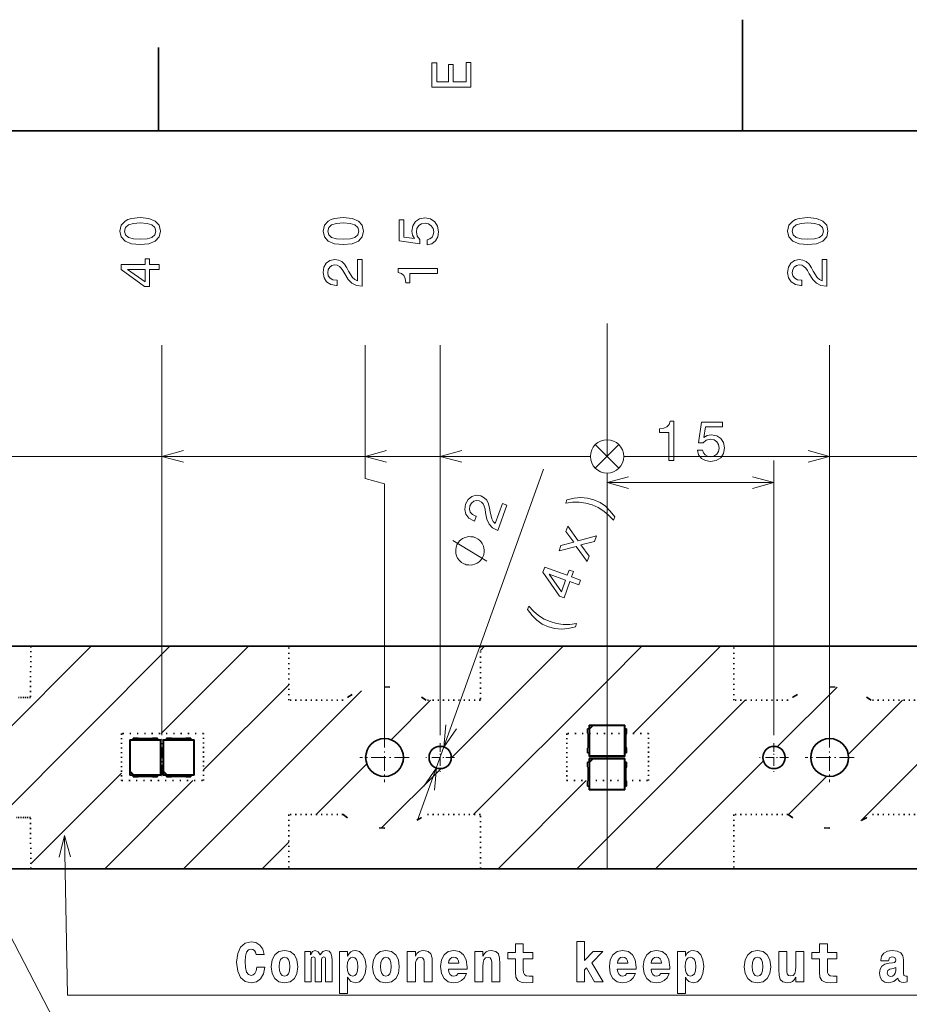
# Model space of a CAD drawing. Extents: x 0 to 420, y 0 to 297.
# Tile 21 of 25: x 145 to 225, y 209 to 297. Entities that reach past the tile are written whole.
import ezdxf

# ---------------------------------------------------------------- set-up
doc = ezdxf.new("R2010")
doc.units = 0
doc.linetypes.add('DASHDOT', pattern=[18.5, 12, -3, 0.5, -3])
doc.linetypes.add('DOT', pattern=[3.5, 0.5, -3])

msp = doc.modelspace()

# ---------------------------------------------------------------- linework, layer by layer
at = {"color": 7, "lineweight": 35}
for p, q in [((210, 287), (210, 297)), ((157.5, 287), (157.5, 294.5)), ((410, 287), (10, 287)), ((128.80954, 240.68837), (146.033203, 240.68837)), ((169.209534, 240.68837), (146.033203, 240.68837)), ((186.433197, 240.68837), (169.209534, 240.68837)), ((209.209534, 240.68837), (186.433197, 240.68837)), ((226.433197, 240.68837), (209.209534, 240.68837)), ((196.234467, 233.278366), (196.071365, 233.278366)), ((196.071365, 233.278366), (196.071365, 232.861328)), ((196.221375, 233.278366), (196.221375, 233.588364)), ((196.221375, 233.588364), (199.421356, 233.588364)), ((196.221375, 233.588364), (196.244949, 233.564789)), ((196.234467, 233.278366), (196.234467, 231.098373)), ((196.244949, 233.564789), (196.539032, 233.564789)), ((196.244949, 233.270706), (196.244949, 233.564789)), ((196.244949, 233.270706), (196.539032, 233.564789)), ((196.255432, 233.231308), (196.244949, 233.270706)), ((196.57843, 233.554306), (196.255432, 233.231308)), ((196.255432, 230.822433), (196.255432, 233.231308)), ((196.539032, 233.564789), (196.57843, 233.554306)), ((196.57843, 233.554306), (199.387299, 233.554306)), ((199.421356, 233.588364), (199.387299, 233.554306)), ((199.387299, 233.554306), (199.387299, 230.822433)), ((199.408264, 231.098373), (199.408264, 233.278366)), ((199.408264, 233.278366), (199.571365, 233.278366)), ((199.421356, 233.588364), (199.421356, 233.278366)), ((199.571365, 233.278366), (199.571365, 232.861328)), ((154.921356, 232.288376), (155.231369, 232.288376)), ((154.921356, 232.288376), (154.955429, 232.254303)), ((154.921356, 229.088364), (154.921356, 232.288376)), ((154.955429, 232.254303), (157.687302, 232.254303)), ((154.955429, 229.445435), (154.955429, 232.254303)), ((155.231369, 232.43837), (155.648407, 232.43837)), ((155.231369, 232.275269), (155.231369, 232.43837)), ((157.411362, 232.275269), (155.231369, 232.275269)), ((155.780685, 232.388367), (156.862045, 232.388367)), ((156.994324, 232.43837), (157.411362, 232.43837)), ((157.411362, 232.43837), (157.411362, 232.275269)), ((157.411362, 232.288376), (157.721375, 232.288376)), ((157.721375, 232.288376), (157.687302, 232.254303)), ((157.687302, 232.254303), (157.687302, 229.122437)), ((157.721375, 232.288376), (157.721375, 229.088364)), ((157.921356, 232.288376), (158.231369, 232.288376)), ((157.921356, 232.288376), (157.955429, 232.254303)), ((157.921356, 229.088364), (157.921356, 232.288376)), ((157.955429, 232.254303), (160.687302, 232.254303)), ((157.955429, 229.445435), (157.955429, 232.254303)), ((158.231369, 232.43837), (158.648407, 232.43837)), ((158.231369, 232.275269), (158.231369, 232.43837)), ((160.411362, 232.275269), (158.231369, 232.275269)), ((158.780685, 232.388367), (159.862045, 232.388367)), ((159.994324, 232.43837), (160.411362, 232.43837)), ((160.411362, 232.43837), (160.411362, 232.275269)), ((160.411362, 232.288376), (160.721375, 232.288376)), ((160.721375, 232.288376), (160.687302, 232.254303)), ((160.687302, 232.254303), (160.687302, 229.122437)), ((160.721375, 232.288376), (160.721375, 229.088364)), ((196.121368, 232.72905), (196.121368, 231.64769)), ((199.521362, 232.72905), (199.521362, 231.64769)), ((196.071365, 231.515411), (196.071365, 231.098373)), ((196.071365, 231.098373), (196.234467, 231.098373)), ((196.221375, 230.788376), (196.221375, 231.098373)), ((199.571365, 231.098373), (199.408264, 231.098373)), ((199.421356, 231.098373), (199.421356, 230.788376)), ((199.571365, 231.515411), (199.571365, 231.098373)), ((196.234467, 230.278366), (196.071365, 230.278366)), ((196.071365, 230.278366), (196.071365, 229.861328)), ((196.221375, 230.788376), (196.255432, 230.822433)), ((199.421356, 230.788376), (196.221375, 230.788376)), ((196.221375, 230.278366), (196.221375, 230.588364)), ((196.221375, 230.588364), (199.421356, 230.588364)), ((196.221375, 230.588364), (196.244949, 230.564789)), ((196.234467, 230.278366), (196.234467, 228.098373)), ((196.244949, 230.564789), (196.539032, 230.564789)), ((196.244949, 230.270706), (196.244949, 230.564789)), ((196.244949, 230.270706), (196.539032, 230.564789)), ((196.255432, 230.231308), (196.244949, 230.270706)), ((199.387299, 230.822433), (196.255432, 230.822433)), ((196.57843, 230.554306), (196.255432, 230.231308)), ((196.255432, 227.822433), (196.255432, 230.231308)), ((196.539032, 230.564789), (196.57843, 230.554306)), ((196.57843, 230.554306), (199.387299, 230.554306)), ((199.421356, 230.788376), (199.387299, 230.822433)), ((199.421356, 230.588364), (199.387299, 230.554306)), ((199.387299, 230.554306), (199.387299, 227.822433)), ((199.408264, 228.098373), (199.408264, 230.278366)), ((199.408264, 230.278366), (199.571365, 230.278366)), ((199.421356, 230.588364), (199.421356, 230.278366)), ((199.571365, 230.278366), (199.571365, 229.861328)), ((154.944946, 229.406036), (154.955429, 229.445435)), ((154.944946, 229.111954), (154.944946, 229.406036)), ((155.239044, 229.111954), (154.944946, 229.406036)), ((154.955429, 229.445435), (155.278427, 229.122437)), ((157.944946, 229.406036), (157.955429, 229.445435)), ((157.944946, 229.111954), (157.944946, 229.406036)), ((158.239044, 229.111954), (157.944946, 229.406036)), ((157.955429, 229.445435), (158.278427, 229.122437)), ((196.121368, 229.72905), (196.121368, 228.64769)), ((199.521362, 229.72905), (199.521362, 228.64769)), ((154.921356, 229.088364), (154.944946, 229.111954)), ((155.231369, 229.088364), (154.921356, 229.088364)), ((155.239044, 229.111954), (154.944946, 229.111954)), ((155.231369, 229.101471), (157.411362, 229.101471)), ((155.231369, 229.101471), (155.231369, 228.93837)), ((155.231369, 228.93837), (155.648407, 228.93837)), ((155.278427, 229.122437), (155.239044, 229.111954)), ((157.687302, 229.122437), (155.278427, 229.122437)), ((155.780685, 228.988373), (156.862045, 228.988373)), ((156.994324, 228.93837), (157.411362, 228.93837)), ((157.411362, 228.93837), (157.411362, 229.101471)), ((157.721375, 229.088364), (157.411362, 229.088364)), ((157.721375, 229.088364), (157.687302, 229.122437)), ((157.921356, 229.088364), (157.944946, 229.111954)), ((158.231369, 229.088364), (157.921356, 229.088364)), ((158.239044, 229.111954), (157.944946, 229.111954)), ((158.231369, 229.101471), (160.411362, 229.101471)), ((158.231369, 229.101471), (158.231369, 228.93837)), ((158.231369, 228.93837), (158.648407, 228.93837)), ((158.278427, 229.122437), (158.239044, 229.111954)), ((160.687302, 229.122437), (158.278427, 229.122437)), ((158.780685, 228.988373), (159.862045, 228.988373)), ((159.994324, 228.93837), (160.411362, 228.93837)), ((160.411362, 228.93837), (160.411362, 229.101471)), ((160.721375, 229.088364), (160.411362, 229.088364)), ((160.721375, 229.088364), (160.687302, 229.122437)), ((196.071365, 228.515411), (196.071365, 228.098373)), ((199.571365, 228.515411), (199.571365, 228.098373)), ((196.071365, 228.098373), (196.234467, 228.098373)), ((196.221375, 227.788376), (196.221375, 228.098373)), ((196.221375, 227.788376), (196.255432, 227.822433)), ((199.421356, 227.788376), (196.221375, 227.788376)), ((199.387299, 227.822433), (196.255432, 227.822433)), ((199.421356, 227.788376), (199.387299, 227.822433)), ((199.571365, 228.098373), (199.408264, 228.098373)), ((199.421356, 228.098373), (199.421356, 227.788376)), ((128.80954, 220.68837), (146.033203, 220.68837)), ((146.033203, 220.68837), (169.209534, 220.68837)), ((186.433197, 220.68837), (169.209534, 220.68837)), ((186.433197, 220.68837), (209.209534, 220.68837)), ((226.433197, 220.68837), (209.209534, 220.68837))]:
    msp.add_line(p, q, dxfattribs=at)
at = {"color": 7, "linetype": 'DASHDOT', "lineweight": 13}
msp.add_line((197.821365, 220.68837), (197.821365, 271.30426), dxfattribs=at)
at = {"color": 7, "lineweight": 13}
for p, q in [((157.82135, 232.68837), (157.821014, 267.747986)), ((176.071136, 255.748169), (176.071014, 267.748169)), ((182.82135, 232.68837), (182.821014, 267.74823)), ((217.82135, 232.68837), (217.821014, 267.748566)), ((197.821106, 259.248383), (197.821091, 259.748383)), ((197.821106, 259.248383), (197.821091, 259.748383)), ((197.821106, 259.248383), (197.821091, 259.748383)), ((197.821106, 259.248383), (197.821091, 259.748383)), ((197.821106, 259.248383), (197.821091, 259.748383)), ((197.821106, 259.248383), (197.821091, 259.748383)), ((197.821106, 259.248383), (197.821091, 259.748383)), ((197.821106, 259.248383), (197.821091, 259.748383)), ((197.821106, 259.248383), (197.821091, 259.748383)), ((197.821106, 259.248383), (197.821091, 259.748383)), ((197.821106, 259.248383), (197.821091, 259.748383)), ((197.821106, 259.248383), (197.821091, 259.748383)), ((197.821106, 259.248383), (197.821091, 259.748383)), ((198.881775, 256.687714), (196.760437, 258.809021)), ((198.881775, 256.687714), (196.760437, 258.809021)), ((198.881775, 256.687714), (196.760437, 258.809021)), ((198.881775, 256.687714), (196.760437, 258.809021)), ((196.760437, 258.809021), (198.881775, 256.687714)), ((196.760437, 258.809021), (198.881775, 256.687714)), ((196.760437, 258.809021), (198.881775, 256.687714)), ((196.760437, 258.809021), (198.881775, 256.687714)), ((196.760437, 258.809021), (198.881775, 256.687714)), ((196.760437, 258.809021), (198.881775, 256.687714)), ((196.760437, 258.809021), (198.881775, 256.687714)), ((198.881775, 256.687714), (196.760437, 258.809021)), ((198.881775, 256.687714), (196.760437, 258.809021)), ((196.760468, 256.687714), (198.88176, 258.809052)), ((196.760468, 256.687714), (198.88176, 258.809052)), ((196.760468, 256.687714), (198.88176, 258.809052)), ((196.760468, 256.687714), (198.88176, 258.809052)), ((198.88176, 258.809052), (196.760468, 256.687714)), ((198.88176, 258.809052), (196.760468, 256.687714)), ((198.88176, 258.809052), (196.760468, 256.687714)), ((198.88176, 258.809052), (196.760468, 256.687714)), ((198.88176, 258.809052), (196.760468, 256.687714)), ((198.88176, 258.809052), (196.760468, 256.687714)), ((198.88176, 258.809052), (196.760468, 256.687714)), ((196.760468, 256.687714), (198.88176, 258.809052)), ((196.760468, 256.687714), (198.88176, 258.809052)), ((77.821106, 257.747253), (196.321106, 257.748352)), ((91.071106, 257.747375), (196.321106, 257.748352)), ((97.821106, 257.747437), (196.321106, 257.748352)), ((117.821106, 257.74762), (196.321106, 257.748352)), ((157.821106, 257.747986), (196.321106, 257.748352)), ((176.071106, 257.748169), (196.321106, 257.748352)), ((182.821106, 257.74823), (196.321106, 257.748352)), ((199.321106, 257.748383), (317.821106, 257.749512)), ((199.321106, 257.748383), (304.571106, 257.74939)), ((199.321106, 257.748383), (297.821106, 257.749329)), ((199.321106, 257.748383), (277.821106, 257.749146)), ((199.321106, 257.748383), (237.821106, 257.748749)), ((199.321106, 257.748383), (217.821106, 257.748566)), ((212.821365, 232.68837), (212.821365, 257.392426)), ((180.797485, 225.040024), (192.105865, 256.599945)), ((197.82135, 232.688187), (197.821121, 256.248383)), ((197.821365, 230.688187), (197.821121, 256.248383)), ((197.821365, 230.688187), (197.821121, 256.248383)), ((197.82135, 232.688187), (197.821121, 256.248383)), ((197.82135, 232.688187), (197.821121, 256.248383)), ((197.82135, 232.688187), (197.821121, 256.248383)), ((197.82135, 232.688187), (197.821121, 256.248383)), ((197.82135, 232.688187), (197.821121, 256.248383)), ((197.82135, 232.688187), (197.821121, 256.248383)), ((197.82135, 232.688187), (197.821121, 256.248383)), ((197.82135, 232.688187), (197.821121, 256.248383)), ((197.82135, 232.688187), (197.821121, 256.248383)), ((197.82135, 232.688187), (197.821121, 256.248383)), ((177.821136, 255.279282), (176.071136, 255.748169)), ((177.82135, 232.68837), (177.821136, 255.279282)), ((197.821365, 255.392426), (212.821365, 255.392426)), ((132.22757, 221.454971), (151.460968, 240.68837)), ((143.146515, 225.302841), (158.532043, 240.68837)), ((169.209534, 240.68837), (146.033203, 240.68837)), ((157.753632, 232.838882), (165.603119, 240.68837)), ((183.811356, 230.61235), (193.88739, 240.68837)), ((209.209534, 240.68837), (186.433197, 240.68837)), ((186.433197, 240.305252), (186.816315, 240.68837)), ((197.821365, 237.551285), (200.95845, 240.68837)), ((200.180023, 232.838882), (208.02951, 240.68837)), ((220.625641, 225.000229), (236.313797, 240.68837)), ((161.55426, 229.568451), (169.209534, 237.223724)), ((185.820618, 225.550537), (197.821365, 237.551285)), ((159.745239, 220.68837), (175.737915, 236.681046)), ((213.120773, 231.637482), (218.486618, 237.003342)), ((178.406708, 232.278748), (181.954147, 235.826202)), ((197.821365, 223.409149), (210.238419, 235.826202)), ((219.496384, 230.942032), (224.380554, 235.826202)), ((171.678482, 225.550537), (176.233154, 230.105209)), ((202.171661, 220.68837), (211.872253, 230.388962)), ((146.030075, 221.115326), (154.19397, 229.279236)), ((177.551514, 224.352509), (182.8974, 229.69838)), ((152.674179, 220.68837), (160.59964, 228.613831)), ((188.02951, 220.68837), (195.954987, 228.613831)), ((214.098923, 225.544571), (217.5681, 229.013748)), ((166.816315, 220.68837), (169.209534, 223.081589)), ((195.100586, 220.68837), (197.821365, 223.409149)), ((146.033203, 220.68837), (169.209534, 220.68837)), ((186.433197, 220.68837), (209.209534, 220.68837))]:
    msp.add_line(p, q, dxfattribs=at)
at = {"color": 7, "linetype": 'DOT', "lineweight": 35, "ltscale": 0.115365}
for p, q in [((146.033203, 240.68837), (145.99942, 236.073898)), ((146.033203, 220.68837), (145.99942, 225.302841))]:
    msp.add_line(p, q, dxfattribs=at)
at = {"color": 7, "linetype": 'DOT', "lineweight": 35, "ltscale": 0.121554}
for p, q in [((169.209534, 235.826202), (169.209534, 240.68837)), ((186.433197, 240.68837), (186.433197, 235.826202)), ((209.209534, 235.826202), (209.209534, 240.68837)), ((169.209534, 225.550537), (169.209534, 220.68837)), ((186.433197, 220.68837), (186.433197, 225.550537)), ((209.209534, 225.550537), (209.209534, 220.68837))]:
    msp.add_line(p, q, dxfattribs=at)
at = {"color": 7, "linetype": 'DOT', "lineweight": 35, "ltscale": 0.027179}
msp.add_line((145.999481, 236.073898), (144.912323, 236.073898), dxfattribs=at)
at = {"color": 7, "linetype": 'DOT', "lineweight": 35, "ltscale": 0.122005}
for p, q in [((174.089722, 235.826202), (169.209534, 235.826202)), ((186.433197, 235.826202), (181.553009, 235.826202)), ((214.089722, 235.826202), (209.209534, 235.826202)), ((226.433197, 235.826202), (221.553009, 235.826202)), ((174.089722, 225.550537), (169.209534, 225.550537)), ((186.433197, 225.550537), (181.553009, 225.550537)), ((214.089722, 225.550537), (209.209534, 225.550537)), ((226.433197, 225.550537), (221.553009, 225.550537))]:
    msp.add_line(p, q, dxfattribs=at)
at = {"color": 7, "linetype": 'DOT', "lineweight": 35, "ltscale": 0.184007}
for p, q in [((161.55426, 232.838882), (154.19397, 232.838882)), ((201.55426, 232.838882), (194.19397, 232.838882)), ((154.19397, 228.613831), (161.55426, 228.613831)), ((194.19397, 228.613831), (201.55426, 228.613831))]:
    msp.add_line(p, q, dxfattribs=at)
at = {"color": 7, "linetype": 'DOT', "lineweight": 35, "ltscale": 0.105626}
for p, q in [((154.19397, 232.838882), (154.19397, 228.613831)), ((161.55426, 228.613831), (161.55426, 232.838882)), ((194.19397, 232.838882), (194.19397, 228.613831)), ((201.55426, 228.613831), (201.55426, 232.838882))]:
    msp.add_line(p, q, dxfattribs=at)
at = {"color": 7, "linetype": 'DASHDOT', "lineweight": 13, "ltscale": 0.1105}
for p, q in [((177.821365, 232.898376), (177.821365, 228.478363)), ((217.821365, 232.898376), (217.821365, 228.478363)), ((180.031372, 230.68837), (175.611359, 230.68837)), ((220.031372, 230.68837), (215.611359, 230.68837))]:
    msp.add_line(p, q, dxfattribs=at)
at = {"color": 7, "linetype": 'DASHDOT', "lineweight": 13, "ltscale": 0.084}
for p, q in [((157.821365, 229.008377), (157.821365, 232.368362)), ((197.821365, 229.008377), (197.821365, 232.368362))]:
    msp.add_line(p, q, dxfattribs=at)
at = {"color": 7, "linetype": 'DASHDOT', "lineweight": 13, "ltscale": 0.065}
for p, q in [((182.821365, 231.988373), (182.821365, 229.388367)), ((212.821365, 231.988373), (212.821365, 229.388367)), ((184.121368, 230.68837), (181.521362, 230.68837)), ((214.121368, 230.68837), (211.521362, 230.68837))]:
    msp.add_line(p, q, dxfattribs=at)
at = {"color": 7, "linetype": 'DASHDOT', "lineweight": 13, "ltscale": 0.01}
msp.add_line((157.621368, 230.68837), (158.021362, 230.68837), dxfattribs=at)
at = {"color": 7, "linetype": 'DASHDOT', "lineweight": 13, "ltscale": 0.010009}
msp.add_line((197.821365, 230.487991), (197.821365, 230.888367), dxfattribs=at)
at = {"color": 7, "linetype": 'DOT', "lineweight": 35, "ltscale": 0.03166}
msp.add_line((145.999481, 225.302841), (144.733093, 225.302841), dxfattribs=at)
at = {"color": 7, "lineweight": 13}
for points in [[(185.583206, 290.940918), (185.583206, 293.159943), (185.159576, 293.159943), (185.159576, 291.404907), (183.974411, 291.404907), (183.974411, 292.968292), (183.555832, 292.968292), (183.555832, 291.404907), (182.506836, 291.404907), (182.506836, 293.119598), (182.083206, 293.119598), (182.083206, 290.940918)], [(155.861267, 276.786591), (156.653061, 276.862244), (157.217896, 277.099274), (157.560837, 277.477539), (157.671783, 278.002014), (157.560822, 278.521484), (157.21788, 278.899719), (156.653046, 279.131714), (155.861252, 279.212402), (155.074509, 279.131683), (154.761841, 279.035858), (154.504623, 278.899689), (154.161682, 278.521454), (154.0457, 278.001984), (154.161697, 277.477509), (154.509674, 277.099243), (155.074524, 276.862244)], [(174.111267, 276.786774), (174.903061, 276.862427), (175.467896, 277.099457), (175.810837, 277.477692), (175.921783, 278.002197), (175.810822, 278.521667), (175.46788, 278.899902), (174.903046, 279.131866), (174.111252, 279.212555), (173.324509, 279.131866), (173.011841, 279.036041), (172.754623, 278.899872), (172.411682, 278.521606), (172.2957, 278.002167), (172.411697, 277.477661), (172.759674, 277.099426), (173.324524, 276.862396)], [(181.658112, 276.751526), (182.071655, 276.862488), (182.394409, 277.109619), (182.59613, 277.472717), (182.671783, 277.936707), (182.580994, 278.446075), (182.333878, 278.844482), (181.940506, 279.096649), (181.436188, 279.192444), (180.967163, 279.10672), (180.598999, 278.864624), (180.361984, 278.486389), (180.276245, 277.997192), (180.336777, 277.618958), (180.503204, 277.326447), (179.56012, 277.467651), (179.560104, 279.000793), (179.146545, 279.000793), (179.146576, 277.129761), (181.002487, 276.852386), (181.002472, 277.255859), (180.765442, 277.54837), (180.679703, 277.92157), (180.735184, 278.244324), (180.896561, 278.491455), (181.143677, 278.647766), (181.461395, 278.703247), (181.779114, 278.647797), (182.026245, 278.48642), (182.182587, 278.239288), (182.238068, 277.92157), (182.202759, 277.654266), (182.086777, 277.44751), (181.905212, 277.296204), (181.658096, 277.220551)], [(215.861282, 276.78717), (216.653076, 276.862823), (217.217911, 277.099854), (217.560837, 277.478088), (217.671783, 278.002594), (217.560837, 278.522034), (217.217896, 278.900299), (216.653046, 279.132263), (215.861252, 279.212952), (215.074509, 279.132263), (214.761826, 279.036438), (214.504639, 278.900269), (214.161697, 278.522034), (214.0457, 278.002563), (214.161697, 277.478058), (214.509705, 277.099823), (215.074539, 276.862793)], [(155.861267, 277.270752), (155.251038, 277.311096), (154.812286, 277.437164), (154.555069, 277.664093), (154.464294, 278.002014), (154.555069, 278.334839), (154.812256, 278.561798), (155.251022, 278.687897), (155.861252, 278.728241), (156.476532, 278.687897), (156.915283, 278.561829), (157.172501, 278.334869), (157.25824, 278.002014), (157.172516, 277.664124), (156.915314, 277.437195), (156.476532, 277.311096)], [(174.111267, 277.270905), (173.501038, 277.311249), (173.062286, 277.437317), (172.805069, 277.664276), (172.714294, 278.002167), (172.805069, 278.335022), (173.062256, 278.561981), (173.501022, 278.688049), (174.111252, 278.728394), (174.726532, 278.68808), (175.165283, 278.561981), (175.422501, 278.335052), (175.50824, 278.002197), (175.422516, 277.664307), (175.165314, 277.437347), (174.726532, 277.311279)], [(215.861282, 277.271301), (215.251038, 277.311646), (214.812271, 277.437744), (214.555069, 277.664673), (214.464294, 278.002563), (214.555069, 278.335419), (214.812271, 278.562378), (215.251038, 278.688446), (215.861267, 278.728821), (216.476547, 278.688477), (216.915298, 278.562378), (217.172501, 278.335449), (217.25824, 278.002594), (217.172501, 277.664703), (216.915298, 277.437744), (216.476547, 277.311676)], [(157.570953, 274.543396), (157.570953, 274.997284), (156.703522, 274.997253), (156.703522, 275.496552), (156.300049, 275.496552), (156.300049, 274.997253), (154.146591, 274.997253), (154.146606, 274.5383), (156.259735, 273.005188), (156.703537, 273.005188), (156.703522, 274.543365)], [(175.820969, 273.035645), (175.820953, 275.441254), (175.387238, 275.441254), (175.387238, 273.539948), (175.150208, 273.645844), (174.953522, 273.827393), (174.595459, 274.387207), (174.444153, 274.684753), (174.227295, 275.017609), (173.975128, 275.254639), (173.677582, 275.390808), (173.339676, 275.441223), (172.916046, 275.355499), (172.583191, 275.118439), (172.371384, 274.755341), (172.295746, 274.286316), (172.38147, 273.802155), (172.618515, 273.434021), (172.99675, 273.196991), (173.496033, 273.116302), (173.56665, 273.116302), (173.566635, 273.575226), (173.526291, 273.575226), (173.18335, 273.620605), (172.931183, 273.756775), (172.769806, 273.973633), (172.714325, 274.261108), (172.764755, 274.553619), (172.890839, 274.770477), (173.087524, 274.911682), (173.334625, 274.962128), (173.56662, 274.926819), (173.763306, 274.830994), (173.934784, 274.669617), (174.08609, 274.447723), (174.247467, 274.150177), (174.56015, 273.655945), (174.893005, 273.307953), (175.296478, 273.101196), (175.805847, 273.035645)], [(217.570969, 273.036011), (217.570938, 275.44165), (217.137222, 275.44165), (217.137253, 273.540344), (216.900208, 273.64624), (216.703522, 273.82782), (216.345444, 274.387604), (216.194153, 274.68515), (215.977295, 275.018005), (215.725113, 275.255035), (215.427567, 275.391205), (215.089676, 275.44162), (214.666046, 275.355896), (214.333206, 275.118835), (214.121384, 274.755737), (214.045731, 274.286713), (214.13147, 273.802551), (214.368515, 273.434418), (214.746765, 273.197388), (215.246048, 273.116699), (215.31665, 273.116699), (215.316635, 273.575623), (215.276291, 273.575623), (214.93335, 273.621002), (214.681183, 273.757172), (214.519806, 273.97403), (214.464325, 274.261505), (214.514755, 274.554016), (214.640839, 274.770874), (214.837524, 274.912079), (215.084641, 274.962524), (215.316635, 274.927216), (215.513321, 274.83139), (215.684784, 274.670013), (215.83609, 274.44812), (215.997467, 274.150574), (216.31015, 273.656342), (216.643021, 273.30835), (217.046478, 273.101593), (217.555832, 273.036011)], [(156.300064, 273.428833), (154.731613, 274.543365), (156.300049, 274.543365)], [(182.570953, 274.175476), (182.570953, 274.634399), (179.045746, 274.634369), (179.045746, 274.291412), (179.353363, 274.200653), (179.56015, 274.019104), (179.681183, 273.74173), (179.721527, 273.358429), (180.079605, 273.358429), (180.07959, 274.175446)], [(203.362579, 257.392426), (203.821503, 257.392426), (203.821503, 260.917633), (203.478577, 260.917633), (203.387787, 260.610016), (203.206238, 260.403229), (202.928864, 260.282196), (202.545563, 260.241852), (202.545563, 259.883789), (203.362579, 259.883789)], [(205.93866, 258.305267), (206.049606, 257.891724), (206.296722, 257.568939), (206.659836, 257.367218), (207.12381, 257.291565), (207.633179, 257.382355), (208.031601, 257.629456), (208.283752, 258.022827), (208.379578, 258.527161), (208.293839, 258.996185), (208.051773, 259.364319), (207.673523, 259.601379), (207.184326, 259.687103), (206.806091, 259.626587), (206.51358, 259.460144), (206.6548, 260.403229), (208.187927, 260.403229), (208.187927, 260.816772), (206.316895, 260.816772), (206.03952, 258.960876), (206.442978, 258.960876), (206.735489, 259.197906), (207.108688, 259.28363), (207.431458, 259.228149), (207.678574, 259.066772), (207.834915, 258.819672), (207.890381, 258.501953), (207.834915, 258.184204), (207.673523, 257.937103), (207.426407, 257.780762), (207.108688, 257.725281), (206.8414, 257.76059), (206.634613, 257.876587), (206.483322, 258.058136), (206.407669, 258.305267)], [(188.007172, 251.090317), (188.818619, 253.35495), (188.410324, 253.501251), (187.768982, 251.71138), (187.581573, 251.891037), (187.457642, 252.128296), (187.309387, 252.776062), (187.267334, 253.107208), (187.175461, 253.493713), (187.018036, 253.80191), (186.783844, 254.030457), (186.482773, 254.19191), (186.055054, 254.254105), (185.661743, 254.143234), (185.339859, 253.872849), (185.110443, 253.456833), (185.027832, 252.972137), (185.126801, 252.545609), (185.402924, 252.194885), (185.845718, 251.9505), (185.912186, 251.926697), (186.066986, 252.358734), (186.029022, 252.372345), (185.721466, 252.530746), (185.530029, 252.743988), (185.451263, 253.002579), (185.496002, 253.291901), (185.642151, 253.550262), (185.833984, 253.711884), (186.066772, 253.778473), (186.316406, 253.742584), (186.522903, 253.631104), (186.675735, 253.474548), (186.782715, 253.264786), (186.850296, 253.004852), (186.901855, 252.670303), (187.029495, 252.099564), (187.225464, 251.659698), (187.535522, 251.328949), (187.99292, 251.095413)], [(198.506683, 252.308197), (198.106934, 252.837158), (197.676193, 253.264709), (197.190735, 253.599365), (196.638031, 253.850983), (196.056046, 254.005951), (195.463776, 254.057449), (194.859528, 254.000748), (194.214813, 253.846039), (194.107635, 253.546936), (194.706146, 253.632477), (195.305939, 253.631866), (195.897491, 253.548462), (196.473022, 253.390457), (197.017929, 253.147003), (197.532578, 252.834015), (197.989822, 252.450531), (198.399506, 252.009094)], [(196.209381, 248.782379), (195.451889, 249.793091), (196.685699, 250.11171), (196.866028, 250.61496), (195.224304, 250.174637), (194.297821, 251.476257), (194.124313, 250.992004), (194.827255, 250.03833), (193.678619, 249.748108), (193.501678, 249.254364), (195.04364, 249.655441), (196.03418, 248.293365)], [(185.925446, 250.468613), (185.815613, 250.507965), (185.576294, 250.531754), (185.391861, 250.535873), (185.26236, 250.520309), (185.058258, 250.469513), (184.834488, 250.3638), (184.665634, 250.238403), (184.571365, 250.148254), (184.457413, 250.003189), (184.323792, 249.803207), (184.284454, 249.693375), (184.245087, 249.583542), (184.221298, 249.344208), (184.217178, 249.15979), (184.232742, 249.030289), (184.283539, 248.826187), (184.389252, 248.602417), (184.514648, 248.433563), (184.604797, 248.339294), (184.749878, 248.225342), (184.94986, 248.091721), (185.059677, 248.052368), (185.16951, 248.013016), (185.408844, 247.989227), (185.593262, 247.985107), (185.722778, 248.000671), (185.926865, 248.051468), (186.150635, 248.157181), (186.319489, 248.282578), (186.413757, 248.372726), (186.52771, 248.517792), (186.661331, 248.717773), (186.700684, 248.827606), (186.740036, 248.937439), (186.763824, 249.176758), (186.767944, 249.361191), (186.75238, 249.490692), (186.701584, 249.694794), (186.595871, 249.918564), (186.47049, 250.087418), (186.380325, 250.181686), (186.23526, 250.295639), (186.035278, 250.42926)], [(195.286011, 246.205338), (195.439102, 246.632629), (194.622498, 246.925232), (194.790924, 247.395248), (194.411102, 247.531342), (194.242691, 247.061325), (192.215454, 247.78772), (192.060638, 247.355682), (193.532761, 245.199615), (193.950562, 245.049911), (194.469406, 246.49794)], [(193.713623, 245.584808), (192.613068, 247.163086), (194.0896, 246.634033)], [(194.972702, 242.445419), (195.079865, 242.744522), (194.47966, 242.654221), (193.884613, 242.653152), (193.286621, 242.73349), (192.712784, 242.89624), (192.166168, 243.134964), (191.657974, 243.450989), (191.194275, 243.831421), (190.787994, 244.282364), (190.680817, 243.983261), (191.078888, 243.449554), (191.509613, 243.022003), (191.999817, 242.685638), (192.549469, 242.440475), (193.134491, 242.279068), (193.722015, 242.229263), (194.326279, 242.285965)], [(166.337051, 211.83577), (166.276535, 211.513016), (166.170624, 211.281021), (166.019318, 211.139816), (165.832718, 211.094421), (165.585602, 211.170074), (165.419174, 211.407104), (165.318314, 211.800476), (165.288055, 212.350189), (165.318314, 212.839371), (165.424225, 213.192398), (165.590652, 213.404221), (165.822632, 213.474823), (165.989059, 213.439514), (166.125229, 213.34874), (166.226089, 213.192398), (166.291656, 212.980591), (167.017883, 212.980591), (166.881714, 213.454651), (166.624512, 213.817764), (166.261398, 214.049759), (165.827682, 214.130447), (165.293106, 214.004364), (164.884598, 213.651337), (164.622345, 213.071365), (164.53157, 212.284622), (164.622345, 211.492828), (164.884598, 210.912857), (165.293106, 210.559845), (165.827682, 210.438797), (166.301743, 210.534622), (166.679993, 210.806961), (166.94223, 211.245712), (167.073364, 211.83577)], [(167.638199, 211.8862), (167.718887, 211.265884), (167.955917, 210.811996), (168.334167, 210.534622), (168.838486, 210.438797), (169.337769, 210.534622), (169.716003, 210.811996), (169.953049, 211.265884), (170.038773, 211.8862), (169.953049, 212.50148), (169.716003, 212.960419), (169.332733, 213.237793), (168.83345, 213.338654), (168.334167, 213.237793), (167.955917, 212.960419), (167.718887, 212.50148)], [(172.530136, 212.541824), (172.530136, 210.534622), (173.105057, 210.534622), (173.105057, 212.405655), (173.079849, 212.799026), (172.999146, 213.091537), (172.832733, 213.273102), (172.555344, 213.338654), (172.267883, 213.237793), (172.030853, 212.945282), (171.869476, 213.232742), (171.592087, 213.338654), (171.339935, 213.237793), (171.163422, 212.955368), (171.163422, 213.242828), (170.643967, 213.242828), (170.643967, 210.534622), (171.213852, 210.534622), (171.213852, 212.521652), (171.269318, 212.703217), (171.43071, 212.768768), (171.551743, 212.718338), (171.592087, 212.577133), (171.592087, 210.534622), (172.156937, 210.534622), (172.156937, 212.521652), (172.212402, 212.703217), (172.373795, 212.768768), (172.489792, 212.718338), (172.530136, 212.577133)], [(173.780853, 213.247879), (173.780853, 209.485626), (174.502029, 209.485626), (174.502029, 210.953217), (174.64325, 210.721222), (174.799591, 210.559845), (175.203049, 210.438797), (175.581284, 210.534622), (175.883881, 210.817047), (176.080566, 211.27597), (176.156219, 211.891251), (176.080566, 212.50148), (175.883881, 212.955368), (175.581284, 213.237793), (175.203049, 213.338654), (174.98114, 213.308395), (174.799591, 213.217621), (174.64325, 213.056229), (174.502029, 212.829285), (174.502029, 213.247879)], [(176.746277, 211.8862), (176.826965, 211.265884), (177.063995, 210.811996), (177.44223, 210.534622), (177.946564, 210.438797), (178.445831, 210.534622), (178.824081, 210.811996), (179.061111, 211.265884), (179.146851, 211.8862), (179.061111, 212.50148), (178.824081, 212.960419), (178.440796, 213.237793), (177.941513, 213.338654), (177.44223, 213.237793), (177.063995, 212.960419), (176.826965, 212.50148)], [(179.868027, 213.242828), (179.868027, 210.534622), (180.589203, 210.534622), (180.589203, 211.881165), (180.609375, 212.249313), (180.685028, 212.511566), (180.831284, 212.667908), (181.058228, 212.723389), (181.244827, 212.672943), (181.345688, 212.541824), (181.380997, 212.324966), (181.391083, 212.042542), (181.391083, 210.534622), (182.112259, 210.534622), (182.112259, 212.178711), (182.087051, 212.662857), (181.986176, 213.02597), (181.754196, 213.252914), (181.340652, 213.333618), (181.098572, 213.30336), (180.896851, 213.21257), (180.730423, 213.056229), (180.589203, 212.829285), (180.589203, 213.242828)], [(184.427109, 211.260849), (184.275818, 211.089371), (184.058945, 211.028854), (183.86731, 211.069199), (183.716003, 211.190247), (183.605057, 211.391968), (183.554626, 211.669342), (185.24411, 211.669342), (185.249146, 211.850906), (185.168457, 212.491394), (184.931427, 212.960419), (184.553192, 213.242828), (184.038773, 213.338654), (183.549591, 213.237793), (183.171341, 212.955368), (182.92926, 212.496445), (182.848572, 211.891251), (182.92926, 211.27597), (183.171341, 210.817047), (183.53949, 210.534622), (184.023651, 210.438797), (184.427109, 210.489227), (184.749878, 210.635483), (184.996994, 210.88765), (185.183594, 211.260849)], [(185.940079, 213.242828), (185.940079, 210.534622), (186.661255, 210.534622), (186.661255, 211.881165), (186.681427, 212.249313), (186.75708, 212.511566), (186.903336, 212.667908), (187.13028, 212.723389), (187.316879, 212.672943), (187.41774, 212.541824), (187.453049, 212.324966), (187.463135, 212.042542), (187.463135, 210.534622), (188.184311, 210.534622), (188.184311, 212.178711), (188.159088, 212.662857), (188.058228, 213.02597), (187.826248, 213.252914), (187.412704, 213.333618), (187.170624, 213.30336), (186.968887, 213.21257), (186.80246, 213.056229), (186.661255, 212.829285), (186.661255, 213.242828)], [(191.15477, 213.152054), (190.292374, 213.152054), (190.292374, 213.943848), (189.581284, 213.943848), (189.581284, 213.152054), (188.905487, 213.152054), (188.905487, 212.587219), (189.581284, 212.587219), (189.581284, 211.381882), (189.626678, 210.948166), (189.788055, 210.655655), (190.095688, 210.494278), (190.579849, 210.438797), (191.15477, 210.46402), (191.15477, 211.03894), (190.821915, 211.018768), (190.549591, 211.059113), (190.388199, 211.180161), (190.312561, 211.376846), (190.292374, 211.639084), (190.292374, 212.587219), (191.15477, 212.587219)], [(195.093536, 214.155655), (195.093536, 210.534622), (195.78949, 210.534622), (195.78949, 211.593704), (195.976089, 211.79039), (196.702316, 210.534622), (197.484024, 210.534622), (196.440063, 212.239227), (197.448715, 213.242828), (196.581284, 213.242828), (195.78949, 212.445999), (195.78949, 214.155655)], [(199.607224, 211.260849), (199.455917, 211.089371), (199.239059, 211.028854), (199.047424, 211.069199), (198.896118, 211.190247), (198.785172, 211.391968), (198.734741, 211.669342), (200.424225, 211.669342), (200.42926, 211.850906), (200.348572, 212.491394), (200.111542, 212.960419), (199.733307, 213.242828), (199.218887, 213.338654), (198.729706, 213.237793), (198.351456, 212.955368), (198.109375, 212.496445), (198.028687, 211.891251), (198.109375, 211.27597), (198.351456, 210.817047), (198.719604, 210.534622), (199.203766, 210.438797), (199.607224, 210.489227), (199.929993, 210.635483), (200.177109, 210.88765), (200.363708, 211.260849)], [(202.64325, 211.260849), (202.491943, 211.089371), (202.275085, 211.028854), (202.083435, 211.069199), (201.932144, 211.190247), (201.821198, 211.391968), (201.770767, 211.669342), (203.460236, 211.669342), (203.465286, 211.850906), (203.384598, 212.491394), (203.147568, 212.960419), (202.769318, 213.242828), (202.254913, 213.338654), (201.765717, 213.237793), (201.387482, 212.955368), (201.145401, 212.496445), (201.064713, 211.891251), (201.145401, 211.27597), (201.387482, 210.817047), (201.75563, 210.534622), (202.239777, 210.438797), (202.64325, 210.489227), (202.966003, 210.635483), (203.213135, 210.88765), (203.399719, 211.260849)], [(204.141083, 213.247879), (204.141083, 209.485626), (204.862259, 209.485626), (204.862259, 210.953217), (205.003479, 210.721222), (205.159805, 210.559845), (205.563263, 210.438797), (205.941513, 210.534622), (206.24411, 210.817047), (206.440796, 211.27597), (206.516434, 211.891251), (206.440796, 212.50148), (206.24411, 212.955368), (205.941513, 213.237793), (205.563263, 213.338654), (205.34137, 213.308395), (205.159805, 213.217621), (205.003479, 213.056229), (204.862259, 212.829285), (204.862259, 213.247879)], [(210.142517, 211.8862), (210.223206, 211.265884), (210.460236, 210.811996), (210.838486, 210.534622), (211.342804, 210.438797), (211.842087, 210.534622), (212.220337, 210.811996), (212.457367, 211.265884), (212.543091, 211.8862), (212.457367, 212.50148), (212.220337, 212.960419), (211.837036, 213.237793), (211.337769, 213.338654), (210.838486, 213.237793), (210.460236, 212.960419), (210.223206, 212.50148)], [(218.478973, 213.152054), (217.616577, 213.152054), (217.616577, 213.943848), (216.905487, 213.943848), (216.905487, 213.152054), (216.229691, 213.152054), (216.229691, 212.587219), (216.905487, 212.587219), (216.905487, 211.381882), (216.950867, 210.948166), (217.112259, 210.655655), (217.419891, 210.494278), (217.904053, 210.438797), (218.478973, 210.46402), (218.478973, 211.03894), (218.146118, 211.018768), (217.873779, 211.059113), (217.712402, 211.180161), (217.636749, 211.376846), (217.616577, 211.639084), (217.616577, 212.587219), (218.478973, 212.587219)], [(223.118744, 212.425827), (223.199432, 212.68808), (223.456635, 212.778854), (223.693665, 212.708252), (223.774353, 212.506531), (223.744095, 212.350189), (223.643234, 212.274536), (223.46167, 212.244278), (223.17926, 212.21402), (222.795975, 212.113159), (222.5186, 211.926559), (222.352173, 211.659256), (222.296692, 211.311279), (222.352173, 210.948166), (222.5186, 210.670792), (222.785889, 210.504364), (223.149002, 210.438797), (223.582718, 210.544708), (223.960968, 210.862427), (224.016434, 210.680878), (224.122345, 210.559845), (224.273636, 210.499313), (224.490494, 210.474106), (224.777954, 210.51445), (224.777954, 211.03894), (224.656921, 211.023819), (224.495544, 211.089371), (224.465286, 211.296143), (224.465286, 212.496445), (224.404755, 212.864594), (224.223206, 213.126846), (223.905487, 213.283188), (223.456635, 213.338654), (223.022919, 213.273102), (222.70015, 213.096588), (222.493378, 212.819199), (222.427826, 212.466171), (222.427826, 212.425827)], [(168.838486, 212.73851), (169.040222, 212.683044), (169.191513, 212.521652), (169.282288, 212.254364), (169.317596, 211.891251), (169.282288, 211.523102), (169.191513, 211.255798), (169.040222, 211.094421), (168.838486, 211.043991), (168.631714, 211.094421), (168.480423, 211.260849), (168.389648, 211.533188), (168.359375, 211.911423), (168.389648, 212.26445), (168.485458, 212.521652), (168.636765, 212.683044)], [(174.960968, 212.733475), (175.152603, 212.677994), (175.303909, 212.516617), (175.399734, 212.254364), (175.435028, 211.891251), (175.399734, 211.523102), (175.303909, 211.255798), (175.152603, 211.094421), (174.960968, 211.043991), (174.749146, 211.094421), (174.592804, 211.260849), (174.496994, 211.533188), (174.466736, 211.911423), (174.496994, 212.26445), (174.597855, 212.521652), (174.754196, 212.677994)], [(177.946564, 212.73851), (178.148285, 212.683044), (178.299591, 212.521652), (178.390366, 212.254364), (178.425659, 211.891251), (178.390366, 211.523102), (178.299591, 211.255798), (178.148285, 211.094421), (177.946564, 211.043991), (177.739792, 211.094421), (177.588486, 211.260849), (177.497711, 211.533188), (177.467453, 211.911423), (177.497711, 212.26445), (177.593536, 212.521652), (177.744827, 212.683044)], [(184.507797, 212.188797), (183.569763, 212.188797), (183.610107, 212.420792), (183.716003, 212.597305), (183.862259, 212.708252), (184.038773, 212.748596), (184.225372, 212.708252), (184.371628, 212.602341), (184.462402, 212.425827)], [(199.687912, 212.188797), (198.749878, 212.188797), (198.790222, 212.420792), (198.896118, 212.597305), (199.042374, 212.708252), (199.218887, 212.748596), (199.405487, 212.708252), (199.551743, 212.602341), (199.642517, 212.425827)], [(202.723938, 212.188797), (201.785889, 212.188797), (201.826233, 212.420792), (201.932144, 212.597305), (202.0784, 212.708252), (202.254913, 212.748596), (202.441513, 212.708252), (202.587769, 212.602341), (202.678543, 212.425827)], [(205.321198, 212.733475), (205.512833, 212.677994), (205.664139, 212.516617), (205.759949, 212.254364), (205.795258, 211.891251), (205.759949, 211.523102), (205.664139, 211.255798), (205.512833, 211.094421), (205.321198, 211.043991), (205.109375, 211.094421), (204.953033, 211.260849), (204.857208, 211.533188), (204.826965, 211.911423), (204.857208, 212.26445), (204.958084, 212.521652), (205.114426, 212.677994)], [(211.342804, 212.73851), (211.54454, 212.683044), (211.695831, 212.521652), (211.786606, 212.254364), (211.821915, 211.891251), (211.786606, 211.523102), (211.695831, 211.255798), (211.54454, 211.094421), (211.342804, 211.043991), (211.136032, 211.094421), (210.984741, 211.260849), (210.893951, 211.533188), (210.863708, 211.911423), (210.893951, 212.26445), (210.989777, 212.521652), (211.141083, 212.683044)], [(215.508514, 210.534622), (215.508514, 213.242828), (214.787323, 213.242828), (214.787323, 211.896301), (214.762115, 211.523102), (214.686462, 211.260849), (214.540207, 211.104507), (214.318314, 211.054077), (214.121628, 211.099457), (214.020752, 211.240677), (213.985458, 211.467621), (213.980408, 211.775253), (213.980408, 213.242828), (213.259232, 213.242828), (213.259232, 211.59874), (213.279404, 211.109543), (213.380264, 210.746445), (213.612259, 210.524536), (214.030853, 210.443848), (214.272919, 210.474106), (214.474655, 210.559845), (214.641083, 210.716171), (214.787323, 210.948166), (214.787323, 210.534622)], [(223.764267, 211.502914), (223.723923, 211.296143), (223.618011, 211.139816), (223.46167, 211.03894), (223.275085, 211.008682), (223.068298, 211.094421), (222.992661, 211.31633), (223.053177, 211.533188), (223.234741, 211.64917), (223.542374, 211.709702), (223.764267, 211.815598)]]:
    msp.add_lwpolyline(points, close=True, dxfattribs=at)
for points in [[(159.75296, 258.265656), (157.821106, 257.747986), (159.75296, 257.230377)], [(178.00296, 258.265839), (176.071106, 257.748169), (178.00296, 257.23056)], [(184.75296, 258.2659), (182.821106, 257.74823), (184.75296, 257.230621)], [(215.889267, 257.230896), (217.821106, 257.748566), (215.889252, 258.266174)], [(199.75322, 255.910065), (197.821365, 255.392426), (199.75322, 254.874786)], [(210.889511, 254.874786), (212.821365, 255.392426), (210.889511, 255.910065)], [(187.021942, 248.340698), (183.963196, 250.180283)], [(183.323029, 233.623001), (183.158676, 231.629761), (184.297623, 233.273788)], [(182.319702, 227.753738), (182.484055, 229.746979), (181.345108, 228.102951)], [(149.610535, 221.761139), (149.054123, 223.68219), (148.575455, 221.740311)], [(149.054123, 223.68219), (149.342773, 209.339371), (279.653381, 209.339371)], [(140.985809, 220.761398), (152.508484, 198.589783), (320.321228, 198.589783)]]:
    msp.add_lwpolyline(points, dxfattribs=at)
for centre, radius in [((197.821106, 257.748383), 1.5), ((197.821106, 257.748383), 1.5), ((197.821106, 257.748383), 1.5), ((197.821106, 257.748383), 1.5), ((197.821106, 257.748383), 1.5), ((197.821106, 257.748383), 1.5), ((197.821106, 257.748383), 1.5), ((197.821106, 257.748383), 1.5), ((197.821106, 257.748383), 1.5), ((197.821106, 257.748383), 1.5), ((197.821106, 257.748383), 1.5), ((197.821106, 257.748383), 1.5), ((197.821106, 257.748383), 1.5), ((177.821365, 230.68837), 1.7), ((217.821365, 230.68837), 1.7), ((182.821365, 230.68837), 1), ((212.821365, 230.68837), 1)]:
    msp.add_circle(centre, radius, dxfattribs=at)
at = {"color": 7, "lineweight": 35}
for centre, radius in [((177.821365, 230.68837), 1.7), ((217.821365, 230.68837), 1.7), ((182.821365, 230.68837), 1), ((212.821365, 230.68837), 1)]:
    msp.add_circle(centre, radius, dxfattribs=at)
at = {"color": 7, "linetype": 'DOT', "lineweight": 35}
for centre, start, end in [((177.821365, 230.68837), 54.008816, 125.991186), ((217.821365, 230.68837), 54.008816, 125.991186), ((177.821365, 230.68837), 234.008814, 305.991184), ((217.821365, 230.68837), 234.008814, 305.991184)]:
    msp.add_arc(centre, 6.35, start, end, dxfattribs=at)
at = {"color": 7, "lineweight": 35}
for centre, start, end in [((195.921356, 232.72905), 0, 41.40962), ((199.721375, 232.72905), 138.590385, 179.999995), ((155.780685, 232.588364), 228.590384, 269.999997), ((156.862045, 232.588364), 269.999997, 311.409621), ((158.780685, 232.588364), 228.590384, 269.999997), ((159.862045, 232.588364), 269.999997, 311.409621), ((195.921356, 231.64769), 318.59038, 360), ((199.721375, 231.64769), 179.999995, 221.409615), ((195.921356, 229.72905), 0, 41.40962), ((199.721375, 229.72905), 138.590385, 179.999995), ((155.780685, 228.788376), 90.000003, 131.409616), ((156.862045, 228.788376), 48.590379, 90.000003), ((158.780685, 228.788376), 90.000003, 131.409616), ((159.862045, 228.788376), 48.590379, 90.000003), ((195.921356, 228.64769), 318.59038, 360), ((199.721375, 228.64769), 179.999995, 221.409615)]:
    msp.add_arc(centre, 0.2, start, end, dxfattribs=at)
at = {"color": 7, "lineweight": 5}
for p in [(157.821365, 230.68837), (197.821365, 230.688187)]:
    msp.add_point(p, dxfattribs=at)

doc.saveas('drawing.dxf')
